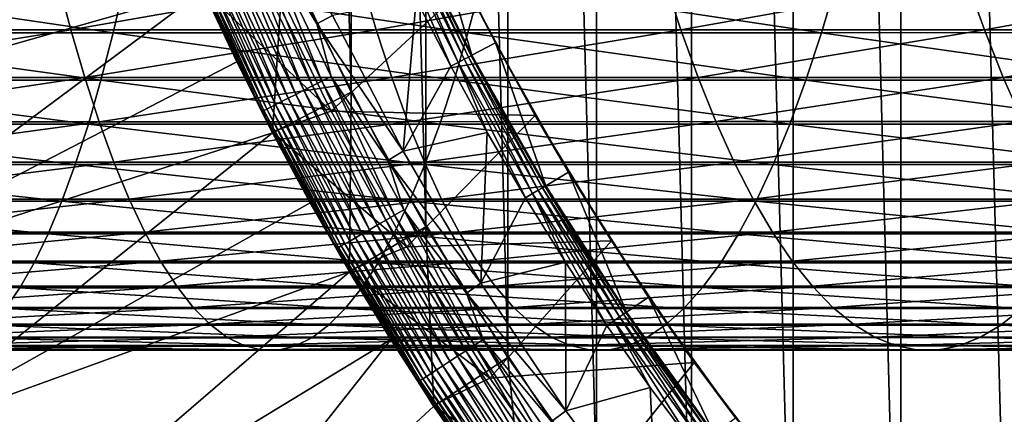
# Model space of a CAD drawing. Header units: metres. Extents: x -24 to 236, y -24 to 24.
# Tile 182 of 256: x 143.62 to 149.18, y -9.36 to -7.13. Entities that reach past the tile are written whole.
import ezdxf

# ---------------------------------------------------------------- set-up
doc = ezdxf.new("R2010")
doc.units = ezdxf.units.M
doc.layers.add('solid_10392024', color=7, linetype='CONTINUOUS')

msp = doc.modelspace()

# ---------------------------------------------------------------- linework, layer by layer
at = {"layer": 'solid_10392024'}
for points in [[(140.5, -23.5), (140.5, 23.5), (179.5, 23.5)], [(179.5, -23.5), (140.5, -23.5), (179.5, 23.5)], [(149.233337, -12.304524, 45.650002), (149.233337, 12.304524, 45.650002), (148.593796, 11.714132, 45.650002)], [(148.593796, -11.714132, 45.650002), (148.593796, 11.714132, 45.650002), (147.986481, 11.090444, 45.650002)], [(148.593796, -11.714132, 45.650002), (149.233337, -12.304524, 45.650002), (148.593796, 11.714132, 45.650002)], [(147.986481, -11.090444, 45.650002), (147.986481, 11.090444, 45.650002), (147.413147, 10.435217, 45.650002)], [(147.986481, -11.090444, 45.650002), (148.593796, -11.714132, 45.650002), (147.986481, 11.090444, 45.650002)], [(147.413147, -10.435217, 45.650002), (147.413147, 10.435217, 45.650002), (146.875671, 9.750616, 45.650002)], [(147.413147, -10.435217, 45.650002), (147.986481, -11.090444, 45.650002), (147.413147, 10.435217, 45.650002)], [(146.875671, -9.750616, 45.650002), (146.875671, 9.750616, 45.650002), (146.375244, 9.038149, 45.650002)], [(146.875671, -9.750616, 45.650002), (147.413147, -10.435217, 45.650002), (146.875671, 9.750616, 45.650002)], [(146.375244, -9.038149, 45.650002), (146.375244, 9.038149, 45.650002), (145.913589, 8.300336, 45.650002)], [(146.375244, -9.038149, 45.650002), (146.875671, -9.750616, 45.650002), (146.375244, 9.038149, 45.650002)], [(145.913589, -8.300336, 45.650002), (145.913589, 8.300336, 45.650002), (145.491837, 7.538927, 45.650002)], [(145.913589, -8.300336, 45.650002), (146.375244, -9.038149, 45.650002), (145.913589, 8.300336, 45.650002)], [(145.491837, -7.538927, 45.650002), (145.491837, 7.538927, 45.650002), (145.111099, 6.755966, 45.650002)], [(145.491837, -7.538927, 45.650002), (145.913589, -8.300336, 45.650002), (145.491837, 7.538927, 45.650002)], [(145.111099, -6.755966, 45.650002), (145.491837, -7.538927, 45.650002), (145.111099, 6.755966, 45.650002)], [(144.306992, -6.136106, 7.2), (141.666946, -6.789835, 4.5), (142.034363, -7.709612, 4.5)], [(144.475891, -6.551687, 7.2), (144.306992, -6.136106, 7.2), (142.034363, -7.709612, 4.5)], [(145.3862, -7.10628, 31.9), (144.937744, -6.360088, 31.9), (145.29776, -7.153074, 31.9)], [(145.008469, -6.674657, 31.896355), (145.29776, -7.153074, 31.9), (144.937744, -6.360088, 31.9)], [(144.655807, -6.962626, 7.2), (144.475891, -6.551687, 7.2), (142.034363, -7.709612, 4.5)], [(144.475891, -6.551687, 31.4), (144.655807, -6.962626, 7.2), (144.846588, -7.368629, 7.2)], [(144.846588, -7.368629, 31.4), (144.475891, -6.551687, 31.4), (144.846588, -7.368629, 7.2)], [(144.610016, -6.852062, 31.459608), (144.475891, -6.551687, 31.4), (144.846588, -7.368629, 31.4)], [(145.932556, -6.508238, 30.592821), (145.796432, -6.571215, 30.592821), (146.173019, -7.330557, 30.592821)], [(145.932556, -6.508238, 30.592821), (146.173019, -7.330557, 30.592821), (146.305588, -7.260344, 30.592821)], [(145.932556, -6.508238, 30.592821), (146.305588, -7.260344, 30.592821), (146.139816, -6.93867, 33.650002)], [(145.717865, -6.607619, 30.999844), (146.096542, -7.371148, 30.999844), (145.751968, -6.591842, 30.902037)], [(145.717865, -6.607619, 30.999844), (145.859573, -7.013005, 31.092821), (146.054672, -7.393347, 31.092821)], [(145.717865, -6.607619, 30.999844), (146.054672, -7.393347, 31.092821), (146.096542, -7.371148, 30.999844)], [(145.751968, -6.591842, 30.902037), (146.12973, -7.353548, 30.902037), (145.776596, -6.580449, 30.800835)], [(146.096542, -7.371148, 30.999844), (146.12973, -7.353548, 30.902037), (145.751968, -6.591842, 30.902037)], [(145.776596, -6.580449, 30.800835), (146.153717, -7.340838, 30.800835), (145.791473, -6.573565, 30.69735)], [(146.12973, -7.353548, 30.902037), (146.153717, -7.340838, 30.800835), (145.776596, -6.580449, 30.800835)], [(145.791473, -6.573565, 30.69735), (146.168198, -7.333158, 30.69735), (145.796432, -6.571215, 30.592821)], [(146.153717, -7.340838, 30.800835), (146.168198, -7.333158, 30.69735), (145.791473, -6.573565, 30.69735)], [(146.168198, -7.333158, 30.69735), (146.173019, -7.330557, 30.592821), (145.796432, -6.571215, 30.592821)], [(144.901459, -6.722305, 31.867466), (144.851105, -6.74472, 31.842644), (145.224869, -7.528307, 31.842644)], [(144.954163, -6.698837, 31.885456), (144.901459, -6.722305, 31.867466), (145.273972, -7.50329, 31.867466)], [(145.273972, -7.50329, 31.867466), (144.901459, -6.722305, 31.867466), (145.224869, -7.528307, 31.842644)], [(145.008469, -6.674657, 31.896355), (144.954163, -6.698837, 31.885456), (145.325378, -7.477095, 31.885456)], [(145.325378, -7.477095, 31.885456), (144.954163, -6.698837, 31.885456), (145.273972, -7.50329, 31.867466)], [(145.378342, -7.450106, 31.896355), (145.29776, -7.153074, 31.9), (145.008469, -6.674657, 31.896355)], [(145.378342, -7.450106, 31.896355), (145.008469, -6.674657, 31.896355), (145.325378, -7.477095, 31.885456)], [(145.111099, -6.755966, 45.650002), (144.655746, -6.962509, 45.150002), (145.048141, -7.769444, 45.150002)], [(144.803879, -6.765751, 31.811354), (144.760422, -6.785094, 31.774055), (145.136414, -7.573373, 31.774055)], [(144.851105, -6.74472, 31.842644), (144.803879, -6.765751, 31.811354), (145.178787, -7.551783, 31.811354)], [(145.178787, -7.551783, 31.811354), (144.803879, -6.765751, 31.811354), (145.136414, -7.573373, 31.774055)], [(145.224869, -7.528307, 31.842644), (144.851105, -6.74472, 31.842644), (145.178787, -7.551783, 31.811354)], [(145.111099, -6.755966, 45.650002), (145.048141, -7.769444, 45.150002), (145.491837, -7.538927, 45.650002)], [(144.658875, -6.830309, 31.631933), (144.636261, -6.840375, 31.576794), (145.01532, -7.635077, 31.576794)], [(144.687393, -6.817611, 31.683683), (144.658875, -6.830309, 31.631933), (145.037369, -7.623841, 31.631933)], [(145.037369, -7.623841, 31.631933), (144.658875, -6.830309, 31.631933), (145.01532, -7.635077, 31.576794)], [(144.72142, -6.802465, 31.731291), (144.687393, -6.817611, 31.683683), (145.065186, -7.609667, 31.683683)], [(145.065186, -7.609667, 31.683683), (144.687393, -6.817611, 31.683683), (145.037369, -7.623841, 31.631933)], [(144.760422, -6.785094, 31.774055), (144.72142, -6.802465, 31.731291), (145.098358, -7.592762, 31.731291)], [(145.098358, -7.592762, 31.731291), (144.72142, -6.802465, 31.731291), (145.065186, -7.609667, 31.683683)], [(145.136414, -7.573373, 31.774055), (144.760422, -6.785094, 31.774055), (145.098358, -7.592762, 31.731291)], [(144.619904, -6.847661, 31.519072), (144.610016, -6.852062, 31.459608), (144.989716, -7.648121, 31.459608)], [(144.989716, -7.648121, 31.459608), (144.610016, -6.852062, 31.459608), (144.846588, -7.368629, 31.4)], [(144.636261, -6.840375, 31.576794), (144.619904, -6.847661, 31.519072), (144.999359, -7.643209, 31.519072)], [(144.999359, -7.643209, 31.519072), (144.619904, -6.847661, 31.519072), (144.989716, -7.648121, 31.459608)], [(145.01532, -7.635077, 31.576794), (144.636261, -6.840375, 31.576794), (144.999359, -7.643209, 31.519072)], [(144.993103, -6.858799, 32.650002), (145.378891, -7.64678, 32.650002), (144.653046, -6.956551, 32.650002)], [(146.139816, -6.93867, 33.650002), (145.378891, -7.64678, 32.650002), (144.993103, -6.858799, 32.650002)], [(142.114349, -6.898139, 370.104095), (143.833954, -6.898117, 369.76297), (142.180435, -7.186852, 370.461182)], [(142.139038, -7.203221, 381.438477), (144.148285, -7.20328, 381.093719), (142.195969, -6.915616, 381.798004)], [(143.833954, -6.898117, 369.76297), (143.909241, -7.186829, 370.118225), (142.180435, -7.186852, 370.461182)], [(144.148285, -7.20328, 381.093719), (144.214539, -6.915672, 381.45166), (142.195969, -6.915616, 381.798004)], [(143.833954, -6.898117, 369.76297), (145.549133, -6.898057, 369.376526), (143.909241, -7.186829, 370.118225)], [(145.549133, -6.898057, 369.376526), (145.63353, -7.186765, 369.729736), (143.909241, -7.186829, 370.118225)], [(144.148285, -7.20328, 381.093719), (146.151123, -7.203257, 380.69635), (144.214539, -6.915672, 381.45166)], [(146.151123, -7.203257, 380.69635), (146.226593, -6.91565, 381.05246), (144.214539, -6.915672, 381.45166)], [(146.139816, -6.93867, 33.650002), (146.531189, -7.670794, 33.650002), (145.378891, -7.64678, 32.650002)], [(145.549133, -6.898057, 369.376526), (147.259277, -6.898006, 368.944885), (145.63353, -7.186765, 369.729736)], [(147.259277, -6.898006, 368.944885), (147.352676, -7.186713, 369.295807), (145.63353, -7.186765, 369.729736)], [(146.305588, -7.260344, 30.592821), (146.531189, -7.670794, 33.650002), (146.139816, -6.93867, 33.650002)], [(146.151123, -7.203257, 380.69635), (148.146698, -7.203193, 380.246674), (146.226593, -6.91565, 381.05246)], [(148.146698, -7.203193, 380.246674), (148.231293, -6.915589, 380.600708), (146.226593, -6.91565, 381.05246)], [(147.259277, -6.898006, 368.944885), (148.963806, -6.897994, 368.468109), (147.352676, -7.186713, 369.295807)], [(148.963806, -6.897994, 368.468109), (149.066116, -7.1867, 368.816528), (147.352676, -7.186713, 369.295807)], [(148.146698, -7.203193, 380.246674), (150.134125, -7.203141, 379.744934), (148.231293, -6.915589, 380.600708)], [(150.134125, -7.203141, 379.744934), (150.227768, -6.915539, 380.09671), (148.231293, -6.915589, 380.600708)], [(148.963806, -6.897994, 368.468109), (150.66214, -6.898026, 367.94632), (149.066116, -7.1867, 368.816528)], [(150.66214, -6.898026, 367.94632), (150.773239, -7.186734, 368.292053), (149.066116, -7.1867, 368.816528)], [(144.655807, -6.962626, 7.2), (142.034363, -7.709612, 4.5), (142.447922, -8.609705, 4.5)], [(144.846588, -7.368629, 7.2), (144.655807, -6.962626, 7.2), (142.447922, -8.609705, 4.5)], [(145.378891, -7.64678, 32.650002), (145.04509, -7.763587, 32.650002), (144.653046, -6.956551, 32.650002)], [(144.655746, -6.962509, 45.150002), (144.653046, -6.956551, 32.650002), (145.04509, -7.763587, 32.650002)], [(145.048141, -7.769444, 45.150002), (144.655746, -6.962509, 45.150002), (145.04509, -7.763587, 32.650002)], [(145.859573, -7.013005, 31.092821), (145.3862, -7.10628, 31.9), (145.785019, -7.873799, 31.9)], [(146.054672, -7.393347, 31.092821), (145.859573, -7.013005, 31.092821), (145.785019, -7.873799, 31.9)], [(145.785019, -7.873799, 31.9), (145.3862, -7.10628, 31.9), (145.29776, -7.153074, 31.9)], [(145.785019, -7.873799, 31.9), (145.29776, -7.153074, 31.9), (145.699509, -7.92581, 31.9)], [(145.378342, -7.450106, 31.896355), (145.699509, -7.92581, 31.9), (145.29776, -7.153074, 31.9)], [(142.079849, -7.471687, 381.064789), (144.079422, -7.471747, 380.72168), (142.139038, -7.203221, 381.438477)], [(144.079422, -7.471747, 380.72168), (144.148285, -7.20328, 381.093719), (142.139038, -7.203221, 381.438477)], [(142.180435, -7.186852, 370.461182), (143.909241, -7.186829, 370.118225), (142.24913, -7.456468, 370.832397)], [(143.909241, -7.186829, 370.118225), (143.987518, -7.456444, 370.487549), (142.24913, -7.456468, 370.832397)], [(143.909241, -7.186829, 370.118225), (145.63353, -7.186765, 369.729736), (143.987518, -7.456444, 370.487549)], [(145.63353, -7.186765, 369.729736), (145.721268, -7.456378, 370.096924), (143.987518, -7.456444, 370.487549)], [(144.079422, -7.471747, 380.72168), (146.072678, -7.471724, 380.326233), (144.148285, -7.20328, 381.093719)], [(146.072678, -7.471724, 380.326233), (146.151123, -7.203257, 380.69635), (144.148285, -7.20328, 381.093719)], [(145.63353, -7.186765, 369.729736), (147.352676, -7.186713, 369.295807), (145.721268, -7.456378, 370.096924)], [(147.352676, -7.186713, 369.295807), (147.449799, -7.456324, 369.660645), (145.721268, -7.456378, 370.096924)], [(146.072678, -7.471724, 380.326233), (148.058746, -7.471658, 379.878662), (146.151123, -7.203257, 380.69635)], [(148.058746, -7.471658, 379.878662), (148.146698, -7.203193, 380.246674), (146.151123, -7.203257, 380.69635)], [(147.352676, -7.186713, 369.295807), (149.066116, -7.1867, 368.816528), (147.449799, -7.456324, 369.660645)], [(149.066116, -7.1867, 368.816528), (149.17247, -7.45631, 369.178772), (147.449799, -7.456324, 369.660645)], [(148.058746, -7.471658, 379.878662), (150.036804, -7.471603, 379.379333), (148.146698, -7.203193, 380.246674)], [(150.036804, -7.471603, 379.379333), (150.134125, -7.203141, 379.744934), (148.146698, -7.203193, 380.246674)], [(149.066116, -7.1867, 368.816528), (150.773239, -7.186734, 368.292053), (149.17247, -7.45631, 369.178772)], [(150.773239, -7.186734, 368.292053), (150.888718, -7.456346, 368.651489), (149.17247, -7.45631, 369.178772)], [(146.305588, -7.260344, 30.592821), (146.173019, -7.330557, 30.592821), (146.59021, -8.068454, 30.592821)], [(146.305588, -7.260344, 30.592821), (146.59021, -8.068454, 30.592821), (146.718719, -7.991096, 30.592821)], [(146.305588, -7.260344, 30.592821), (146.718719, -7.991096, 30.592821), (146.531189, -7.670794, 33.650002)], [(146.153717, -7.340838, 30.800835), (146.571442, -8.079695, 30.800835), (146.168198, -7.333158, 30.69735)], [(146.168198, -7.333158, 30.69735), (146.585495, -8.071242, 30.69735), (146.173019, -7.330557, 30.592821)], [(146.571442, -8.079695, 30.800835), (146.585495, -8.071242, 30.69735), (146.168198, -7.333158, 30.69735)], [(146.585495, -8.071242, 30.69735), (146.59021, -8.068454, 30.592821), (146.173019, -7.330557, 30.592821)], [(145.048111, -7.769409, 7.2), (144.846588, -7.368629, 7.2), (142.447922, -8.609705, 4.5)], [(144.846588, -7.368629, 31.4), (144.846588, -7.368629, 7.2), (145.048111, -7.769409, 7.2)], [(144.846588, -7.368629, 31.4), (145.048111, -7.769409, 7.2), (145.260239, -8.164682, 7.2)], [(145.260239, -8.164682, 31.4), (144.846588, -7.368629, 31.4), (145.260239, -8.164682, 7.2)], [(144.989716, -7.648121, 31.459608), (144.846588, -7.368629, 31.4), (145.260239, -8.164682, 31.4)], [(146.096542, -7.371148, 30.999844), (146.054672, -7.393347, 31.092821), (146.259995, -7.768267, 31.092821)], [(146.096542, -7.371148, 30.999844), (146.515991, -8.113055, 30.999844), (146.12973, -7.353548, 30.902037)], [(146.096542, -7.371148, 30.999844), (146.259995, -7.768267, 31.092821), (146.475388, -8.137489, 31.092821)], [(146.096542, -7.371148, 30.999844), (146.475388, -8.137489, 31.092821), (146.515991, -8.113055, 30.999844)], [(146.12973, -7.353548, 30.902037), (146.548187, -8.093684, 30.902037), (146.153717, -7.340838, 30.800835)], [(146.515991, -8.113055, 30.999844), (146.548187, -8.093684, 30.902037), (146.12973, -7.353548, 30.902037)], [(146.548187, -8.093684, 30.902037), (146.571442, -8.079695, 30.800835), (146.153717, -7.340838, 30.800835)], [(146.259995, -7.768267, 31.092821), (146.054672, -7.393347, 31.092821), (145.785019, -7.873799, 31.9)], [(142.018585, -7.720299, 380.677917), (144.008133, -7.720362, 380.336548), (142.079849, -7.471687, 381.064789)], [(144.008133, -7.720362, 380.336548), (144.079422, -7.471747, 380.72168), (142.079849, -7.471687, 381.064789)], [(142.24913, -7.456468, 370.832397), (143.987518, -7.456444, 370.487549), (142.320282, -7.706271, 371.216797)], [(143.987518, -7.456444, 370.487549), (144.068558, -7.706246, 370.869995), (142.320282, -7.706271, 371.216797)], [(143.987518, -7.456444, 370.487549), (145.721268, -7.456378, 370.096924), (144.068558, -7.706246, 370.869995)], [(144.008133, -7.720362, 380.336548), (145.99147, -7.720337, 379.943054), (144.079422, -7.471747, 380.72168)], [(145.721268, -7.456378, 370.096924), (145.812119, -7.706178, 370.477142), (144.068558, -7.706246, 370.869995)], [(145.99147, -7.720337, 379.943054), (146.072678, -7.471724, 380.326233), (144.079422, -7.471747, 380.72168)], [(145.325378, -7.477095, 31.885456), (145.273972, -7.50329, 31.867466), (145.686844, -8.263708, 31.867466)], [(145.378342, -7.450106, 31.896355), (145.325378, -7.477095, 31.885456), (145.736801, -8.234859, 31.885456)], [(145.736801, -8.234859, 31.885456), (145.325378, -7.477095, 31.885456), (145.686844, -8.263708, 31.867466)], [(145.788284, -8.205134, 31.896355), (145.699509, -7.92581, 31.9), (145.378342, -7.450106, 31.896355)], [(145.788284, -8.205134, 31.896355), (145.378342, -7.450106, 31.896355), (145.736801, -8.234859, 31.885456)], [(145.721268, -7.456378, 370.096924), (147.449799, -7.456324, 369.660645), (145.812119, -7.706178, 370.477142)], [(147.449799, -7.456324, 369.660645), (147.550339, -7.706122, 370.038391), (145.812119, -7.706178, 370.477142)], [(145.99147, -7.720337, 379.943054), (147.967712, -7.720269, 379.497711), (146.072678, -7.471724, 380.326233)], [(147.967712, -7.720269, 379.497711), (148.058746, -7.471658, 379.878662), (146.072678, -7.471724, 380.326233)], [(147.449799, -7.456324, 369.660645), (149.17247, -7.45631, 369.178772), (147.550339, -7.706122, 370.038391)], [(149.17247, -7.45631, 369.178772), (149.282608, -7.706109, 369.553864), (147.550339, -7.706122, 370.038391)], [(147.967712, -7.720269, 379.497711), (149.936035, -7.720212, 379.000824), (148.058746, -7.471658, 379.878662)], [(149.936035, -7.720212, 379.000824), (150.036804, -7.471603, 379.379333), (148.058746, -7.471658, 379.878662)], [(149.17247, -7.45631, 369.178772), (150.888718, -7.456346, 368.651489), (149.282608, -7.706109, 369.553864)], [(145.491837, -7.538927, 45.650002), (145.048141, -7.769444, 45.150002), (145.482819, -8.554175, 45.150002)], [(145.178787, -7.551783, 31.811354), (145.136414, -7.573373, 31.774055), (145.553146, -8.340894, 31.774055)], [(145.224869, -7.528307, 31.842644), (145.178787, -7.551783, 31.811354), (145.59433, -8.317116, 31.811354)], [(145.59433, -8.317116, 31.811354), (145.178787, -7.551783, 31.811354), (145.553146, -8.340894, 31.774055)], [(145.273972, -7.50329, 31.867466), (145.224869, -7.528307, 31.842644), (145.639114, -8.291261, 31.842644)], [(145.639114, -8.291261, 31.842644), (145.224869, -7.528307, 31.842644), (145.59433, -8.317116, 31.811354)], [(145.686844, -8.263708, 31.867466), (145.273972, -7.50329, 31.867466), (145.639114, -8.291261, 31.842644)], [(145.491837, -7.538927, 45.650002), (145.482819, -8.554175, 45.150002), (145.913589, -8.300336, 45.650002)], [(145.065186, -7.609667, 31.683683), (145.037369, -7.623841, 31.631933), (145.456879, -8.396476, 31.631933)], [(145.098358, -7.592762, 31.731291), (145.065186, -7.609667, 31.683683), (145.483917, -8.380866, 31.683683)], [(145.483917, -8.380866, 31.683683), (145.065186, -7.609667, 31.683683), (145.456879, -8.396476, 31.631933)], [(145.136414, -7.573373, 31.774055), (145.098358, -7.592762, 31.731291), (145.516159, -8.362247, 31.731291)], [(145.516159, -8.362247, 31.731291), (145.098358, -7.592762, 31.731291), (145.483917, -8.380866, 31.683683)], [(145.553146, -8.340894, 31.774055), (145.136414, -7.573373, 31.774055), (145.516159, -8.362247, 31.731291)], [(144.999359, -7.643209, 31.519072), (144.989716, -7.648121, 31.459608), (145.410553, -8.423217, 31.459608)], [(145.410553, -8.423217, 31.459608), (144.989716, -7.648121, 31.459608), (145.260239, -8.164682, 31.4)], [(145.01532, -7.635077, 31.576794), (144.999359, -7.643209, 31.519072), (145.419937, -8.417808, 31.519072)], [(145.419937, -8.417808, 31.519072), (144.999359, -7.643209, 31.519072), (145.410553, -8.423217, 31.459608)], [(145.037369, -7.623841, 31.631933), (145.01532, -7.635077, 31.576794), (145.43544, -8.408851, 31.576794)], [(145.43544, -8.408851, 31.576794), (145.01532, -7.635077, 31.576794), (145.419937, -8.417808, 31.519072)], [(145.456879, -8.396476, 31.631933), (145.037369, -7.623841, 31.631933), (145.43544, -8.408851, 31.576794)], [(145.378891, -7.64678, 32.650002), (145.806351, -8.413692, 32.650002), (145.04509, -7.763587, 32.650002)], [(146.531189, -7.670794, 33.650002), (145.806351, -8.413692, 32.650002), (145.378891, -7.64678, 32.650002)], [(141.955383, -7.948397, 380.2789), (143.934616, -7.948462, 379.939301), (142.018585, -7.720299, 380.677917)], [(143.934616, -7.948462, 379.939301), (144.008133, -7.720362, 380.336548), (142.018585, -7.720299, 380.677917)], [(142.320282, -7.706271, 371.216797), (144.068558, -7.706246, 370.869995), (142.393661, -7.935597, 371.613342)], [(144.068558, -7.706246, 370.869995), (144.152176, -7.935572, 371.264496), (142.393661, -7.935597, 371.613342)], [(143.934616, -7.948462, 379.939301), (145.9077, -7.948436, 379.547852), (144.008133, -7.720362, 380.336548)], [(145.9077, -7.948436, 379.547852), (145.99147, -7.720337, 379.943054), (144.008133, -7.720362, 380.336548)], [(144.068558, -7.706246, 370.869995), (145.812119, -7.706178, 370.477142), (144.152176, -7.935572, 371.264496)], [(145.812119, -7.706178, 370.477142), (145.905853, -7.935502, 370.869385), (144.152176, -7.935572, 371.264496)], [(146.531189, -7.670794, 33.650002), (146.960938, -8.380498, 33.650002), (145.806351, -8.413692, 32.650002)], [(145.812119, -7.706178, 370.477142), (147.550339, -7.706122, 370.038391), (145.905853, -7.935502, 370.869385)], [(147.550339, -7.706122, 370.038391), (147.654083, -7.935444, 370.428101), (145.905853, -7.935502, 370.869385)], [(145.9077, -7.948436, 379.547852), (147.873825, -7.948366, 379.104797), (145.99147, -7.720337, 379.943054)], [(147.873825, -7.948366, 379.104797), (147.967712, -7.720269, 379.497711), (145.99147, -7.720337, 379.943054)], [(146.718719, -7.991096, 30.592821), (146.960938, -8.380498, 33.650002), (146.531189, -7.670794, 33.650002)], [(147.550339, -7.706122, 370.038391), (149.282608, -7.706109, 369.553864), (147.654083, -7.935444, 370.428101)], [(149.282608, -7.706109, 369.553864), (149.396225, -7.93543, 369.940826), (147.654083, -7.935444, 370.428101)], [(147.873825, -7.948366, 379.104797), (149.832123, -7.948308, 378.610443), (147.967712, -7.720269, 379.497711)], [(149.832123, -7.948308, 378.610443), (149.936035, -7.720212, 379.000824), (147.967712, -7.720269, 379.497711)], [(145.048111, -7.769409, 7.2), (142.447922, -8.609705, 4.5), (142.90654, -9.487694, 4.5)], [(145.260239, -8.164682, 7.2), (145.048111, -7.769409, 7.2), (142.90654, -9.487694, 4.5)], [(145.806351, -8.413692, 32.650002), (145.47966, -8.548801, 32.650002), (145.04509, -7.763587, 32.650002)], [(145.048141, -7.769444, 45.150002), (145.04509, -7.763587, 32.650002), (145.47966, -8.548801, 32.650002)], [(145.482819, -8.554175, 45.150002), (145.048141, -7.769444, 45.150002), (145.47966, -8.548801, 32.650002)], [(146.259995, -7.768267, 31.092821), (145.785019, -7.873799, 31.9), (146.224289, -8.619294, 31.9)], [(146.475388, -8.137489, 31.092821), (146.259995, -7.768267, 31.092821), (146.224289, -8.619294, 31.9)], [(146.224289, -8.619294, 31.9), (145.785019, -7.873799, 31.9), (145.699509, -7.92581, 31.9)], [(142.393661, -7.935597, 371.613342), (144.152176, -7.935572, 371.264496), (142.469116, -8.143838, 372.020996)], [(144.152176, -7.935572, 371.264496), (144.238129, -8.143812, 371.670074), (142.469116, -8.143838, 372.020996)], [(144.152176, -7.935572, 371.264496), (145.905853, -7.935502, 370.869385), (144.238129, -8.143812, 371.670074)], [(145.905853, -7.935502, 370.869385), (146.002197, -8.143741, 371.272583), (144.238129, -8.143812, 371.670074)], [(146.224289, -8.619294, 31.9), (145.699509, -7.92581, 31.9), (146.141861, -8.676092, 31.9)], [(145.788284, -8.205134, 31.896355), (146.141861, -8.676092, 31.9), (145.699509, -7.92581, 31.9)], [(145.905853, -7.935502, 370.869385), (147.654083, -7.935444, 370.428101), (146.002197, -8.143741, 371.272583)], [(147.654083, -7.935444, 370.428101), (147.760712, -8.143681, 370.828735), (146.002197, -8.143741, 371.272583)], [(147.654083, -7.935444, 370.428101), (149.396225, -7.93543, 369.940826), (147.760712, -8.143681, 370.828735)], [(149.396225, -7.93543, 369.940826), (149.513016, -8.143666, 370.338593), (147.760712, -8.143681, 370.828735)], [(141.890442, -8.155375, 379.868835), (143.859055, -8.155442, 379.531036), (141.955383, -7.948397, 380.2789)], [(143.859055, -8.155442, 379.531036), (143.934616, -7.948462, 379.939301), (141.955383, -7.948397, 380.2789)], [(143.859055, -8.155442, 379.531036), (145.821625, -8.155416, 379.141693), (143.934616, -7.948462, 379.939301)], [(145.821625, -8.155416, 379.141693), (145.9077, -7.948436, 379.547852), (143.934616, -7.948462, 379.939301)], [(145.821625, -8.155416, 379.141693), (147.777313, -8.155344, 378.700989), (145.9077, -7.948436, 379.547852)], [(147.777313, -8.155344, 378.700989), (147.873825, -7.948366, 379.104797), (145.9077, -7.948436, 379.547852)], [(146.718719, -7.991096, 30.592821), (146.59021, -8.068454, 30.592821), (147.046707, -8.782641, 30.592821)], [(146.718719, -7.991096, 30.592821), (147.046707, -8.782641, 30.592821), (147.170761, -8.698293, 30.592821)], [(146.718719, -7.991096, 30.592821), (147.170761, -8.698293, 30.592821), (146.960938, -8.380498, 33.650002)], [(147.777313, -8.155344, 378.700989), (149.725327, -8.155284, 378.209229), (147.873825, -7.948366, 379.104797)], [(149.725327, -8.155284, 378.209229), (149.832123, -7.948308, 378.610443), (147.873825, -7.948366, 379.104797)], [(146.515991, -8.113055, 30.999844), (146.475388, -8.137489, 31.092821), (146.700699, -8.500743, 31.092821)], [(146.515991, -8.113055, 30.999844), (146.975006, -8.831166, 30.999844), (146.548187, -8.093684, 30.902037)], [(146.515991, -8.113055, 30.999844), (146.700699, -8.500743, 31.092821), (146.935776, -8.857762, 31.092821)], [(146.515991, -8.113055, 30.999844), (146.935776, -8.857762, 31.092821), (146.975006, -8.831166, 30.999844)], [(146.548187, -8.093684, 30.902037), (147.006104, -8.810081, 30.902037), (146.571442, -8.079695, 30.800835)], [(146.975006, -8.831166, 30.999844), (147.006104, -8.810081, 30.902037), (146.548187, -8.093684, 30.902037)], [(146.571442, -8.079695, 30.800835), (147.028564, -8.794853, 30.800835), (146.585495, -8.071242, 30.69735)], [(147.006104, -8.810081, 30.902037), (147.028564, -8.794853, 30.800835), (146.571442, -8.079695, 30.800835)], [(146.585495, -8.071242, 30.69735), (147.04213, -8.785652, 30.69735), (146.59021, -8.068454, 30.592821)], [(147.028564, -8.794853, 30.800835), (147.04213, -8.785652, 30.69735), (146.585495, -8.071242, 30.69735)], [(147.04213, -8.785652, 30.69735), (147.046707, -8.782641, 30.592821), (146.59021, -8.068454, 30.592821)], [(141.823914, -8.340684, 379.448761), (143.781647, -8.340752, 379.112823), (141.890442, -8.155375, 379.868835)], [(143.781647, -8.340752, 379.112823), (143.859055, -8.155442, 379.531036), (141.890442, -8.155375, 379.868835)], [(142.469116, -8.143838, 372.020996), (144.238129, -8.143812, 371.670074), (142.546402, -8.33044, 372.43866)], [(144.238129, -8.143812, 371.670074), (144.326187, -8.330413, 372.085571), (142.546402, -8.33044, 372.43866)], [(145.482819, -8.554169, 7.2), (145.260239, -8.164682, 7.2), (142.90654, -9.487694, 4.5)], [(143.781647, -8.340752, 379.112823), (145.733444, -8.340725, 378.725616), (143.859055, -8.155442, 379.531036)], [(145.733444, -8.340725, 378.725616), (145.821625, -8.155416, 379.141693), (143.859055, -8.155442, 379.531036)], [(144.238129, -8.143812, 371.670074), (146.002197, -8.143741, 371.272583), (144.326187, -8.330413, 372.085571)], [(146.002197, -8.143741, 371.272583), (146.100922, -8.330339, 371.685699), (144.326187, -8.330413, 372.085571)], [(145.260239, -8.164682, 31.4), (145.260239, -8.164682, 7.2), (145.482819, -8.554169, 7.2)], [(145.260239, -8.164682, 31.4), (145.482819, -8.554169, 7.2), (145.715668, -8.937593, 7.2)], [(145.715668, -8.937593, 31.4), (145.260239, -8.164682, 31.4), (145.715668, -8.937593, 7.2)], [(145.410553, -8.423217, 31.459608), (145.260239, -8.164682, 31.4), (145.715668, -8.937593, 31.4)], [(145.733444, -8.340725, 378.725616), (147.678467, -8.340652, 378.287323), (145.821625, -8.155416, 379.141693)], [(147.678467, -8.340652, 378.287323), (147.777313, -8.155344, 378.700989), (145.821625, -8.155416, 379.141693)], [(146.002197, -8.143741, 371.272583), (147.760712, -8.143681, 370.828735), (146.100922, -8.330339, 371.685699)], [(147.760712, -8.143681, 370.828735), (147.869965, -8.330278, 371.239166), (146.100922, -8.330339, 371.685699)], [(146.700699, -8.500743, 31.092821), (146.475388, -8.137489, 31.092821), (146.224289, -8.619294, 31.9)], [(147.678467, -8.340652, 378.287323), (149.615921, -8.34059, 377.798248), (147.777313, -8.155344, 378.700989)], [(147.760712, -8.143681, 370.828735), (149.513016, -8.143666, 370.338593), (147.869965, -8.330278, 371.239166)], [(149.615921, -8.34059, 377.798248), (149.725327, -8.155284, 378.209229), (147.777313, -8.155344, 378.700989)], [(149.513016, -8.143666, 370.338593), (149.63269, -8.330264, 370.746124), (147.869965, -8.330278, 371.239166)], [(145.788284, -8.205134, 31.896355), (145.736801, -8.234859, 31.885456), (146.187332, -8.970051, 31.885456)], [(146.237198, -8.937673, 31.896355), (146.141861, -8.676092, 31.9), (145.788284, -8.205134, 31.896355)], [(146.237198, -8.937673, 31.896355), (145.788284, -8.205134, 31.896355), (146.187332, -8.970051, 31.885456)], [(145.686844, -8.263708, 31.867466), (145.639114, -8.291261, 31.842644), (146.092728, -9.031488, 31.842644)], [(145.736801, -8.234859, 31.885456), (145.686844, -8.263708, 31.867466), (146.138947, -9.001475, 31.867466)], [(146.138947, -9.001475, 31.867466), (145.686844, -8.263708, 31.867466), (146.092728, -9.031488, 31.842644)], [(146.187332, -8.970051, 31.885456), (145.736801, -8.234859, 31.885456), (146.138947, -9.001475, 31.867466)], [(142.546402, -8.33044, 372.43866), (144.326187, -8.330413, 372.085571), (142.625351, -8.494906, 372.865204)], [(144.326187, -8.330413, 372.085571), (144.416122, -8.494879, 372.509949), (142.625351, -8.494906, 372.865204)], [(144.326187, -8.330413, 372.085571), (146.100922, -8.330339, 371.685699), (144.416122, -8.494879, 372.509949)], [(146.100922, -8.330339, 371.685699), (146.201736, -8.494804, 372.107605), (144.416122, -8.494879, 372.509949)], [(145.913589, -8.300336, 45.650002), (145.482819, -8.554175, 45.150002), (145.958603, -9.314595, 45.150002)], [(145.59433, -8.317116, 31.811354), (145.553146, -8.340894, 31.774055), (146.009476, -9.085552, 31.774055)], [(145.639114, -8.291261, 31.842644), (145.59433, -8.317116, 31.811354), (146.049362, -9.059651, 31.811354)], [(146.049362, -9.059651, 31.811354), (145.59433, -8.317116, 31.811354), (146.009476, -9.085552, 31.774055)], [(146.092728, -9.031488, 31.842644), (145.639114, -8.291261, 31.842644), (146.049362, -9.059651, 31.811354)], [(145.913589, -8.300336, 45.650002), (145.958603, -9.314595, 45.150002), (146.375244, -9.038149, 45.650002)], [(146.100922, -8.330339, 371.685699), (147.869965, -8.330278, 371.239166), (146.201736, -8.494804, 372.107605)], [(147.869965, -8.330278, 371.239166), (147.981552, -8.494742, 371.658356), (146.201736, -8.494804, 372.107605)], [(147.869965, -8.330278, 371.239166), (149.63269, -8.330264, 370.746124), (147.981552, -8.494742, 371.658356)], [(149.63269, -8.330264, 370.746124), (149.754898, -8.494727, 371.162323), (147.981552, -8.494742, 371.658356)], [(141.755981, -8.50383, 379.019806), (143.702621, -8.5039, 378.685791), (141.823914, -8.340684, 379.448761)], [(143.702621, -8.5039, 378.685791), (143.781647, -8.340752, 379.112823), (141.823914, -8.340684, 379.448761)], [(143.702621, -8.5039, 378.685791), (145.643402, -8.503872, 378.300751), (143.781647, -8.340752, 379.112823)], [(145.643402, -8.503872, 378.300751), (145.733444, -8.340725, 378.725616), (143.781647, -8.340752, 379.112823)], [(145.483917, -8.380866, 31.683683), (145.456879, -8.396476, 31.631933), (145.916245, -9.146097, 31.631933)], [(145.516159, -8.362247, 31.731291), (145.483917, -8.380866, 31.683683), (145.942429, -9.129093, 31.683683)], [(145.942429, -9.129093, 31.683683), (145.483917, -8.380866, 31.683683), (145.916245, -9.146097, 31.631933)], [(145.553146, -8.340894, 31.774055), (145.516159, -8.362247, 31.731291), (145.973663, -9.108813, 31.731291)], [(145.973663, -9.108813, 31.731291), (145.516159, -8.362247, 31.731291), (145.942429, -9.129093, 31.683683)], [(146.009476, -9.085552, 31.774055), (145.553146, -8.340894, 31.774055), (145.973663, -9.108813, 31.731291)], [(145.643402, -8.503872, 378.300751), (147.57753, -8.503798, 377.864929), (145.733444, -8.340725, 378.725616)], [(147.57753, -8.503798, 377.864929), (147.678467, -8.340652, 378.287323), (145.733444, -8.340725, 378.725616)], [(146.960938, -8.380498, 33.650002), (146.273621, -9.156242, 32.650002), (145.806351, -8.413692, 32.650002)], [(146.960938, -8.380498, 33.650002), (147.428238, -9.066471, 33.650002), (146.273621, -9.156242, 32.650002)], [(147.170761, -8.698293, 30.592821), (147.428238, -9.066471, 33.650002), (146.960938, -8.380498, 33.650002)], [(147.57753, -8.503798, 377.864929), (149.504196, -8.503736, 377.378571), (147.678467, -8.340652, 378.287323)], [(149.504196, -8.503736, 377.378571), (149.615921, -8.34059, 377.798248), (147.678467, -8.340652, 378.287323)], [(145.419937, -8.417808, 31.519072), (145.410553, -8.423217, 31.459608), (145.871399, -9.175225, 31.459608)], [(145.871399, -9.175225, 31.459608), (145.410553, -8.423217, 31.459608), (145.715668, -8.937593, 31.4)], [(145.43544, -8.408851, 31.576794), (145.419937, -8.417808, 31.519072), (145.880463, -9.169333, 31.519072)], [(145.880463, -9.169333, 31.519072), (145.419937, -8.417808, 31.519072), (145.871399, -9.175225, 31.459608)], [(145.456879, -8.396476, 31.631933), (145.43544, -8.408851, 31.576794), (145.895493, -9.159576, 31.576794)], [(145.895493, -9.159576, 31.576794), (145.43544, -8.408851, 31.576794), (145.880463, -9.169333, 31.519072)], [(145.916245, -9.146097, 31.631933), (145.456879, -8.396476, 31.631933), (145.895493, -9.159576, 31.576794)], [(145.806351, -8.413692, 32.650002), (146.273621, -9.156242, 32.650002), (145.47966, -8.548801, 32.650002)], [(142.625351, -8.494906, 372.865204), (144.416122, -8.494879, 372.509949), (142.705734, -8.636801, 373.29953)], [(144.416122, -8.494879, 372.509949), (144.50769, -8.636773, 372.942047), (142.705734, -8.636801, 373.29953)], [(144.416122, -8.494879, 372.509949), (146.201736, -8.494804, 372.107605), (144.50769, -8.636773, 372.942047)], [(146.201736, -8.494804, 372.107605), (146.304398, -8.636697, 372.537201), (144.50769, -8.636773, 372.942047)], [(146.201736, -8.494804, 372.107605), (147.981552, -8.494742, 371.658356), (146.304398, -8.636697, 372.537201)], [(146.700699, -8.500743, 31.092821), (146.224289, -8.619294, 31.9), (146.702682, -9.340439, 31.9)], [(147.981552, -8.494742, 371.658356), (148.095154, -8.636634, 372.085205), (146.304398, -8.636697, 372.537201)], [(146.935776, -8.857762, 31.092821), (146.700699, -8.500743, 31.092821), (146.702682, -9.340439, 31.9)], [(147.981552, -8.494742, 371.658356), (149.754898, -8.494727, 371.162323), (148.095154, -8.636634, 372.085205)], [(149.754898, -8.494727, 371.162323), (149.879333, -8.636619, 371.586121), (148.095154, -8.636634, 372.085205)], [(141.686829, -8.644381, 378.58313), (143.622147, -8.644451, 378.251068), (141.755981, -8.50383, 379.019806)], [(143.622147, -8.644451, 378.251068), (143.702621, -8.5039, 378.685791), (141.755981, -8.50383, 379.019806)], [(145.482819, -8.554169, 7.2), (142.90654, -9.487694, 4.5), (143.409012, -10.341247, 4.5)], [(145.715668, -8.937593, 7.2), (145.482819, -8.554169, 7.2), (143.409012, -10.341247, 4.5)], [(143.622147, -8.644451, 378.251068), (145.551727, -8.644423, 377.868256), (143.702621, -8.5039, 378.685791)], [(145.551727, -8.644423, 377.868256), (145.643402, -8.503872, 378.300751), (143.702621, -8.5039, 378.685791)], [(146.273621, -9.156242, 32.650002), (145.955276, -9.309565, 32.650002), (145.47966, -8.548801, 32.650002)], [(145.482819, -8.554175, 45.150002), (145.47966, -8.548801, 32.650002), (145.955276, -9.309565, 32.650002)], [(145.958603, -9.314595, 45.150002), (145.482819, -8.554175, 45.150002), (145.955276, -9.309565, 32.650002)], [(145.551727, -8.644423, 377.868256), (147.474762, -8.644347, 377.434906), (145.643402, -8.503872, 378.300751)], [(147.474762, -8.644347, 377.434906), (147.57753, -8.503798, 377.864929), (145.643402, -8.503872, 378.300751)], [(147.474762, -8.644347, 377.434906), (149.390472, -8.644284, 376.951324), (147.57753, -8.503798, 377.864929)], [(149.390472, -8.644284, 376.951324), (149.504196, -8.503736, 377.378571), (147.57753, -8.503798, 377.864929)], [(143.540482, -8.762033, 377.809784), (143.622147, -8.644451, 378.251068), (141.686829, -8.644381, 378.58313)], [(142.705734, -8.636801, 373.29953), (144.50769, -8.636773, 372.942047), (142.787338, -8.755746, 373.740448)], [(144.50769, -8.636773, 372.942047), (144.600662, -8.755718, 373.380707), (142.787338, -8.755746, 373.740448)], [(143.540482, -8.762033, 377.809784), (145.458679, -8.762006, 377.42923), (143.622147, -8.644451, 378.251068)], [(145.458679, -8.762006, 377.42923), (145.551727, -8.644423, 377.868256), (143.622147, -8.644451, 378.251068)], [(144.50769, -8.636773, 372.942047), (146.304398, -8.636697, 372.537201), (144.600662, -8.755718, 373.380707)], [(146.304398, -8.636697, 372.537201), (146.408615, -8.755641, 372.973358), (144.600662, -8.755718, 373.380707)], [(145.458679, -8.762006, 377.42923), (147.370453, -8.761929, 376.998444), (145.551727, -8.644423, 377.868256)], [(147.370453, -8.761929, 376.998444), (147.474762, -8.644347, 377.434906), (145.551727, -8.644423, 377.868256)], [(146.702682, -9.340439, 31.9), (146.224289, -8.619294, 31.9), (146.141861, -8.676092, 31.9)], [(146.304398, -8.636697, 372.537201), (148.095154, -8.636634, 372.085205), (146.408615, -8.755641, 372.973358)], [(148.095154, -8.636634, 372.085205), (148.21051, -8.755577, 372.518524), (146.408615, -8.755641, 372.973358)], [(147.370453, -8.761929, 376.998444), (149.275024, -8.761865, 376.517639), (147.474762, -8.644347, 377.434906)], [(149.275024, -8.761865, 376.517639), (149.390472, -8.644284, 376.951324), (147.474762, -8.644347, 377.434906)], [(148.095154, -8.636634, 372.085205), (149.879333, -8.636619, 371.586121), (148.21051, -8.755577, 372.518524)], [(149.879333, -8.636619, 371.586121), (150.005676, -8.755562, 372.016388), (148.21051, -8.755577, 372.518524)], [(146.702682, -9.340439, 31.9), (146.141861, -8.676092, 31.9), (146.62352, -9.401706, 31.9)], [(146.237198, -8.937673, 31.896355), (146.62352, -9.401706, 31.9), (146.141861, -8.676092, 31.9)], [(147.170761, -8.698293, 30.592821), (147.046707, -8.782641, 30.592821), (147.541183, -9.471019, 30.592821)], [(147.170761, -8.698293, 30.592821), (147.541183, -9.471019, 30.592821), (147.660522, -9.380157, 30.592821)], [(147.170761, -8.698293, 30.592821), (147.660522, -9.380157, 30.592821), (147.428238, -9.066471, 33.650002)], [(142.787338, -8.755746, 373.740448), (144.600662, -8.755718, 373.380707), (142.869949, -8.851426, 374.186829)], [(144.600662, -8.755718, 373.380707), (144.694778, -8.851398, 373.824799), (142.869949, -8.851426, 374.186829)], [(143.457809, -8.856334, 377.363129), (145.364502, -8.856306, 376.984863), (143.540482, -8.762033, 377.809784)], [(145.364502, -8.856306, 376.984863), (145.458679, -8.762006, 377.42923), (143.540482, -8.762033, 377.809784)], [(144.600662, -8.755718, 373.380707), (146.408615, -8.755641, 372.973358), (144.694778, -8.851398, 373.824799)], [(146.408615, -8.755641, 372.973358), (146.514114, -8.85132, 373.414856), (144.694778, -8.851398, 373.824799)], [(145.364502, -8.856306, 376.984863), (147.264877, -8.856228, 376.556641), (145.458679, -8.762006, 377.42923)], [(147.264877, -8.856228, 376.556641), (147.370453, -8.761929, 376.998444), (145.458679, -8.762006, 377.42923)], [(146.408615, -8.755641, 372.973358), (148.21051, -8.755577, 372.518524), (146.514114, -8.85132, 373.414856)], [(148.21051, -8.755577, 372.518524), (148.327271, -8.851255, 372.957184), (146.514114, -8.85132, 373.414856)], [(147.264877, -8.856228, 376.556641), (149.158188, -8.856163, 376.078705), (147.370453, -8.761929, 376.998444)], [(149.158188, -8.856163, 376.078705), (149.275024, -8.761865, 376.517639), (147.370453, -8.761929, 376.998444)], [(148.21051, -8.755577, 372.518524), (150.005676, -8.755562, 372.016388), (148.327271, -8.851255, 372.957184)], [(150.005676, -8.755562, 372.016388), (150.13356, -8.85124, 372.451935), (148.327271, -8.851255, 372.957184)], [(149.158188, -8.856163, 376.078705), (151.04364, -8.856148, 375.5513), (149.275024, -8.761865, 376.517639)], [(146.975006, -8.831166, 30.999844), (146.935776, -8.857762, 31.092821), (147.180435, -9.208285, 31.092821)], [(146.975006, -8.831166, 30.999844), (147.472214, -9.523374, 30.999844), (147.006104, -8.810081, 30.902037)], [(146.975006, -8.831166, 30.999844), (147.180435, -9.208285, 31.092821), (147.434494, -9.552054, 31.092821)], [(146.975006, -8.831166, 30.999844), (147.434494, -9.552054, 31.092821), (147.472214, -9.523374, 30.999844)], [(147.006104, -8.810081, 30.902037), (147.502121, -9.500635, 30.902037), (147.028564, -8.794853, 30.800835)], [(147.472214, -9.523374, 30.999844), (147.502121, -9.500635, 30.902037), (147.006104, -8.810081, 30.902037)], [(147.028564, -8.794853, 30.800835), (147.523727, -9.484214, 30.800835), (147.04213, -8.785652, 30.69735)], [(147.502121, -9.500635, 30.902037), (147.523727, -9.484214, 30.800835), (147.028564, -8.794853, 30.800835)], [(147.04213, -8.785652, 30.69735), (147.536789, -9.474292, 30.69735), (147.046707, -8.782641, 30.592821)], [(147.523727, -9.484214, 30.800835), (147.536789, -9.474292, 30.69735), (147.04213, -8.785652, 30.69735)], [(147.536789, -9.474292, 30.69735), (147.541183, -9.471019, 30.592821), (147.046707, -8.782641, 30.592821)], [(142.869949, -8.851426, 374.186829), (144.694778, -8.851398, 373.824799), (142.953354, -8.923588, 374.637451)], [(144.694778, -8.851398, 373.824799), (144.789795, -8.923558, 374.273132), (142.953354, -8.923588, 374.637451)], [(143.374374, -8.927102, 376.912292), (145.26944, -8.927073, 376.536316), (143.457809, -8.856334, 377.363129)], [(145.26944, -8.927073, 376.536316), (145.364502, -8.856306, 376.984863), (143.457809, -8.856334, 377.363129)], [(144.694778, -8.851398, 373.824799), (146.514114, -8.85132, 373.414856), (144.789795, -8.923558, 374.273132)], [(146.514114, -8.85132, 373.414856), (146.620621, -8.92348, 373.860596), (144.789795, -8.923558, 374.273132)], [(145.26944, -8.927073, 376.536316), (147.158325, -8.926995, 376.110687), (145.364502, -8.856306, 376.984863)], [(147.158325, -8.926995, 376.110687), (147.264877, -8.856228, 376.556641), (145.364502, -8.856306, 376.984863)], [(146.514114, -8.85132, 373.414856), (148.327271, -8.851255, 372.957184), (146.620621, -8.92348, 373.860596)], [(148.327271, -8.851255, 372.957184), (148.44516, -8.923415, 373.400055), (146.620621, -8.92348, 373.860596)], [(147.180435, -9.208285, 31.092821), (146.935776, -8.857762, 31.092821), (146.702682, -9.340439, 31.9)], [(147.158325, -8.926995, 376.110687), (149.040237, -8.926929, 375.635651), (147.264877, -8.856228, 376.556641)], [(149.040237, -8.926929, 375.635651), (149.158188, -8.856163, 376.078705), (147.264877, -8.856228, 376.556641)], [(148.327271, -8.851255, 372.957184), (150.13356, -8.85124, 372.451935), (148.44516, -8.923415, 373.400055)], [(150.13356, -8.85124, 372.451935), (150.26268, -8.923399, 372.891663), (148.44516, -8.923415, 373.400055)], [(149.040237, -8.926929, 375.635651), (150.914474, -8.926914, 375.111359), (149.158188, -8.856163, 376.078705)], [(150.914474, -8.926914, 375.111359), (151.04364, -8.856148, 375.5513), (149.158188, -8.856163, 376.078705)], [(142.953354, -8.923588, 374.637451), (144.789795, -8.923558, 374.273132), (143.037308, -8.972037, 375.091125)], [(144.789795, -8.923558, 374.273132), (144.885452, -8.972009, 374.724487), (143.037308, -8.972037, 375.091125)], [(143.290375, -8.97415, 376.458466), (145.173752, -8.974121, 376.084808), (143.374374, -8.927102, 376.912292)], [(145.173752, -8.974121, 376.084808), (145.26944, -8.927073, 376.536316), (143.374374, -8.927102, 376.912292)], [(145.715668, -8.937593, 7.2), (143.409012, -10.341247, 4.5), (143.954041, -11.168249, 4.5)], [(145.958664, -9.314681, 7.2), (145.715668, -8.937593, 7.2), (143.954041, -11.168249, 4.5)], [(144.789795, -8.923558, 374.273132), (146.620621, -8.92348, 373.860596), (144.885452, -8.972009, 374.724487)], [(146.620621, -8.92348, 373.860596), (146.727859, -8.97193, 374.309357), (144.885452, -8.972009, 374.724487)], [(145.173752, -8.974121, 376.084808), (147.051056, -8.974042, 375.661804), (145.26944, -8.927073, 376.536316)], [(147.051056, -8.974042, 375.661804), (147.158325, -8.926995, 376.110687), (145.26944, -8.927073, 376.536316)], [(145.715668, -8.937593, 31.4), (145.715668, -8.937593, 7.2), (145.958664, -9.314681, 7.2)], [(145.715668, -8.937593, 31.4), (145.958664, -9.314681, 7.2), (146.211594, -9.685168, 7.2)], [(146.211594, -9.685168, 31.4), (145.715668, -8.937593, 31.4), (146.211594, -9.685168, 7.2)], [(145.871399, -9.175225, 31.459608), (145.715668, -8.937593, 31.4), (146.211594, -9.685168, 31.4)], [(146.237198, -8.937673, 31.896355), (146.187332, -8.970051, 31.885456), (146.67572, -9.680656, 31.885456)], [(146.723816, -9.645714, 31.896355), (146.62352, -9.401706, 31.9), (146.237198, -8.937673, 31.896355)], [(146.723816, -9.645714, 31.896355), (146.237198, -8.937673, 31.896355), (146.67572, -9.680656, 31.885456)], [(146.620621, -8.92348, 373.860596), (148.44516, -8.923415, 373.400055), (146.727859, -8.97193, 374.309357)], [(148.44516, -8.923415, 373.400055), (148.563843, -8.971864, 373.845917), (146.727859, -8.97193, 374.309357)], [(147.051056, -8.974042, 375.661804), (148.921524, -8.973977, 375.189636), (147.158325, -8.926995, 376.110687)], [(148.921524, -8.973977, 375.189636), (149.040237, -8.926929, 375.635651), (147.158325, -8.926995, 376.110687)], [(148.44516, -8.923415, 373.400055), (150.26268, -8.923399, 372.891663), (148.563843, -8.971864, 373.845917)], [(150.26268, -8.923399, 372.891663), (150.39267, -8.971848, 373.334351), (148.563843, -8.971864, 373.845917)], [(148.921524, -8.973977, 375.189636), (150.784439, -8.973961, 374.668549), (149.040237, -8.926929, 375.635651)], [(150.784439, -8.973961, 374.668549), (150.914474, -8.926914, 375.111359), (149.040237, -8.926929, 375.635651)], [(143.037308, -8.972037, 375.091125), (144.885452, -8.972009, 374.724487), (143.121628, -8.996648, 375.546661)], [(144.885452, -8.972009, 374.724487), (144.981506, -8.996618, 375.177704), (143.121628, -8.996648, 375.546661)], [(143.121628, -8.996648, 375.546661), (144.981506, -8.996618, 375.177704), (143.206055, -8.997353, 376.002838)], [(143.206055, -8.997353, 376.002838), (145.077682, -8.997323, 375.631531), (143.290375, -8.97415, 376.458466)], [(144.981506, -8.996618, 375.177704), (145.077682, -8.997323, 375.631531), (143.206055, -8.997353, 376.002838)], [(145.077682, -8.997323, 375.631531), (145.173752, -8.974121, 376.084808), (143.290375, -8.97415, 376.458466)], [(144.885452, -8.972009, 374.724487), (146.727859, -8.97193, 374.309357), (144.981506, -8.996618, 375.177704)], [(146.727859, -8.97193, 374.309357), (146.835541, -8.996539, 374.759918), (144.981506, -8.996618, 375.177704)], [(144.981506, -8.996618, 375.177704), (146.835541, -8.996539, 374.759918), (145.077682, -8.997323, 375.631531)], [(145.077682, -8.997323, 375.631531), (146.943359, -8.997244, 375.211151), (145.173752, -8.974121, 376.084808)], [(146.835541, -8.996539, 374.759918), (146.943359, -8.997244, 375.211151), (145.077682, -8.997323, 375.631531)], [(146.943359, -8.997244, 375.211151), (147.051056, -8.974042, 375.661804), (145.173752, -8.974121, 376.084808)], [(146.138947, -9.001475, 31.867466), (146.092728, -9.031488, 31.842644), (146.584457, -9.746962, 31.842644)], [(146.187332, -8.970051, 31.885456), (146.138947, -9.001475, 31.867466), (146.629044, -9.714571, 31.867466)], [(146.629044, -9.714571, 31.867466), (146.138947, -9.001475, 31.867466), (146.584457, -9.746962, 31.842644)], [(146.67572, -9.680656, 31.885456), (146.187332, -8.970051, 31.885456), (146.629044, -9.714571, 31.867466)], [(146.727859, -8.97193, 374.309357), (148.563843, -8.971864, 373.845917), (146.835541, -8.996539, 374.759918)], [(148.563843, -8.971864, 373.845917), (148.682999, -8.996473, 374.293579), (146.835541, -8.996539, 374.759918)], [(146.835541, -8.996539, 374.759918), (148.682999, -8.996473, 374.293579), (146.943359, -8.997244, 375.211151)], [(146.943359, -8.997244, 375.211151), (148.802338, -8.997178, 374.741882), (147.051056, -8.974042, 375.661804)], [(148.682999, -8.996473, 374.293579), (148.802338, -8.997178, 374.741882), (146.943359, -8.997244, 375.211151)], [(148.802338, -8.997178, 374.741882), (148.921524, -8.973977, 375.189636), (147.051056, -8.974042, 375.661804)], [(148.563843, -8.971864, 373.845917), (150.39267, -8.971848, 373.334351), (148.682999, -8.996473, 374.293579)], [(150.39267, -8.971848, 373.334351), (150.523193, -8.996458, 373.778839), (148.682999, -8.996473, 374.293579)], [(148.682999, -8.996473, 374.293579), (150.523193, -8.996458, 373.778839), (148.802338, -8.997178, 374.741882)], [(148.802338, -8.997178, 374.741882), (150.6539, -8.997163, 374.223969), (148.921524, -8.973977, 375.189636)], [(150.523193, -8.996458, 373.778839), (150.6539, -8.997163, 374.223969), (148.802338, -8.997178, 374.741882)], [(150.6539, -8.997163, 374.223969), (150.784439, -8.973961, 374.668549), (148.921524, -8.973977, 375.189636)], [(146.375244, -9.038149, 45.650002), (145.958603, -9.314595, 45.150002), (146.47435, -10.048852, 45.150002)], [(146.092728, -9.031488, 31.842644), (146.049362, -9.059651, 31.811354), (146.542618, -9.777356, 31.811354)], [(146.584457, -9.746962, 31.842644), (146.092728, -9.031488, 31.842644), (146.542618, -9.777356, 31.811354)], [(146.375244, -9.038149, 45.650002), (146.47435, -10.048852, 45.150002), (146.875671, -9.750616, 45.650002)], [(145.973663, -9.108813, 31.731291), (145.942429, -9.129093, 31.683683), (146.439468, -9.852299, 31.683683)], [(146.009476, -9.085552, 31.774055), (145.973663, -9.108813, 31.731291), (146.469604, -9.830412, 31.731291)], [(146.469604, -9.830412, 31.731291), (145.973663, -9.108813, 31.731291), (146.439468, -9.852299, 31.683683)], [(146.049362, -9.059651, 31.811354), (146.009476, -9.085552, 31.774055), (146.50415, -9.805308, 31.774055)], [(146.50415, -9.805308, 31.774055), (146.009476, -9.085552, 31.774055), (146.469604, -9.830412, 31.731291)], [(146.542618, -9.777356, 31.811354), (146.049362, -9.059651, 31.811354), (146.50415, -9.805308, 31.774055)], [(147.428238, -9.066471, 33.650002), (146.779922, -9.873149, 32.650002), (146.273621, -9.156242, 32.650002)], [(147.428238, -9.066471, 33.650002), (147.931549, -9.726372, 33.650002), (146.779922, -9.873149, 32.650002)], [(147.660522, -9.380157, 30.592821), (147.931549, -9.726372, 33.650002), (147.428238, -9.066471, 33.650002)], [(145.880463, -9.169333, 31.519072), (145.871399, -9.175225, 31.459608), (146.370941, -9.902085, 31.459608)], [(145.895493, -9.159576, 31.576794), (145.880463, -9.169333, 31.519072), (146.3797, -9.895726, 31.519072)], [(146.3797, -9.895726, 31.519072), (145.880463, -9.169333, 31.519072), (146.370941, -9.902085, 31.459608)], [(145.916245, -9.146097, 31.631933), (145.895493, -9.159576, 31.576794), (146.394196, -9.885197, 31.576794)], [(146.394196, -9.885197, 31.576794), (145.895493, -9.159576, 31.576794), (146.3797, -9.895726, 31.519072)], [(145.942429, -9.129093, 31.683683), (145.916245, -9.146097, 31.631933), (146.414215, -9.870649, 31.631933)], [(146.414215, -9.870649, 31.631933), (145.916245, -9.146097, 31.631933), (146.394196, -9.885197, 31.576794)], [(146.439468, -9.852299, 31.683683), (145.942429, -9.129093, 31.683683), (146.414215, -9.870649, 31.631933)], [(146.273621, -9.156242, 32.650002), (146.779922, -9.873149, 32.650002), (145.955276, -9.309565, 32.650002)], [(146.370941, -9.902085, 31.459608), (145.871399, -9.175225, 31.459608), (146.211594, -9.685168, 31.4)], [(147.180435, -9.208285, 31.092821), (146.702682, -9.340439, 31.9), (147.218445, -10.034653, 31.9)], [(147.434494, -9.552054, 31.092821), (147.180435, -9.208285, 31.092821), (147.218445, -10.034653, 31.9)], [(146.211594, -9.685168, 7.2), (145.958664, -9.314681, 7.2), (143.954041, -11.168249, 4.5)], [(146.779922, -9.873149, 32.650002), (146.470673, -10.04388, 32.650002), (145.955276, -9.309565, 32.650002)], [(145.958603, -9.314595, 45.150002), (145.955276, -9.309565, 32.650002), (146.470673, -10.04388, 32.650002)], [(146.47435, -10.048852, 45.150002), (145.958603, -9.314595, 45.150002), (146.470673, -10.04388, 32.650002)], [(147.218445, -10.034653, 31.9), (146.702682, -9.340439, 31.9), (146.62352, -9.401706, 31.9)]]:
    msp.add_3dface(points, dxfattribs=at)

doc.saveas('drawing.dxf')
